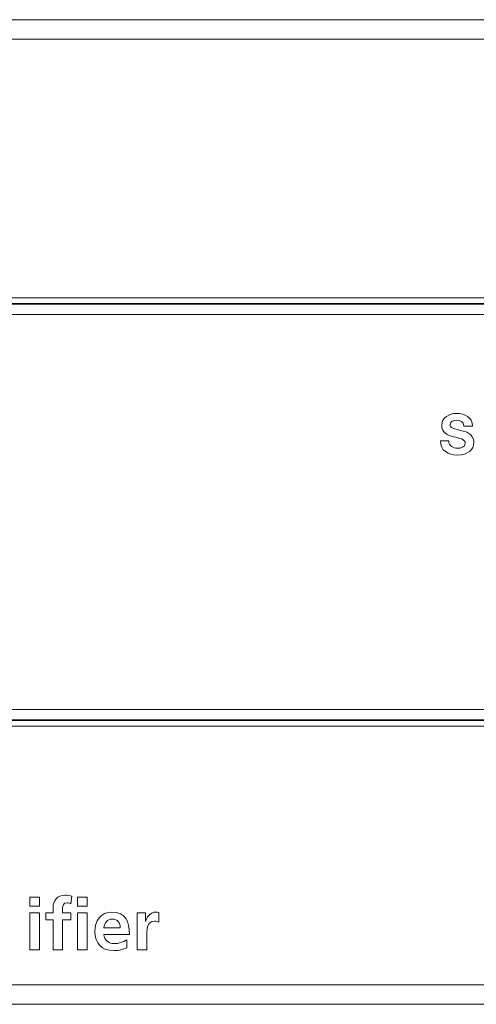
# Model space of a CAD drawing. Header units: millimetres. Extents: x 0 to 2122, y 0 to 1639.
# Tile 10 of 85: x 373 to 393, y 827 to 871. Entities that reach past the tile are written whole.
import ezdxf

# ---------------------------------------------------------------- set-up
doc = ezdxf.new("R2010")
doc.units = ezdxf.units.MM
doc.layers.add('1', color=7, linetype='Continuous', true_color=0xffffff)
doc.layers.add('3', color=7, linetype='Continuous', true_color=0xffffff)

msp = doc.modelspace()

# ---------------------------------------------------------------- linework, layer by layer
at = {"layer": '1', "color": 7, "linetype": 'Continuous', "lineweight": 13}
for p, q in [((746.59, 871.022), (327.59, 871.022)), ((746.59, 870.153), (327.59, 870.153)), ((339.738, 858.422), (483.142, 858.422)), ((339.765, 858.395), (483.115, 858.395)), ((482.99, 858.672), (339.89, 858.672)), ((483.115, 857.937), (339.765, 857.937)), ((339.765, 840.404), (483.115, 840.404)), ((339.738, 839.922), (483.142, 839.922)), ((483.115, 839.95), (339.765, 839.95)), ((482.99, 839.672), (339.89, 839.672)), ((746.59, 828.192), (327.59, 828.192)), ((746.59, 827.322), (327.59, 827.322))]:
    msp.add_line(p, q, dxfattribs=at)
at = {"layer": '3', "color": 7, "linetype": 'Continuous', "lineweight": 13}
for points, knots in [([(391.882, 852.513), (391.62, 852.582), (391.356, 852.684), (391.356, 853.015), (391.356, 853.376), (391.697, 853.549), (392.016, 853.549), (392.384, 853.549), (392.722, 853.388), (392.722, 852.98)], [0.2142857, 0.2142857, 0.2142857, 0.2142857, 0.2857143, 0.2857143, 0.2857143, 0.3571429, 0.3571429, 0.3571429, 0.4285714, 0.4285714, 0.4285714, 0.4285714]), ([(392.347, 852.98), (392.335, 853.193), (392.184, 853.247), (391.999, 853.247), (391.875, 853.247), (391.732, 853.195), (391.732, 853.047), (391.732, 852.911), (391.816, 852.894), (392.258, 852.78)], [0.5, 0.5, 0.5, 0.5, 0.5714286, 0.5714286, 0.5714286, 0.6428571, 0.6428571, 0.6428571, 0.7142857, 0.7142857, 0.7142857, 0.7142857]), ([(392.258, 852.78), (392.387, 852.748), (392.782, 852.666), (392.782, 852.266), (392.782, 851.943), (392.527, 851.701), (392.048, 851.701), (391.658, 851.701), (391.292, 851.893), (391.297, 852.328)], [0.7142857, 0.7142857, 0.7142857, 0.7142857, 0.7857143, 0.7857143, 0.7857143, 0.8571429, 0.8571429, 0.8571429, 0.9285714, 0.9285714, 0.9285714, 0.9285714]), ([(391.673, 852.328), (391.673, 852.093), (391.855, 852.002), (392.063, 852.002), (392.199, 852.002), (392.406, 852.042), (392.406, 852.222), (392.406, 852.412), (392.142, 852.444), (391.882, 852.513)], [0, 0, 0, 0, 0.0714286, 0.0714286, 0.0714286, 0.1428571, 0.1428571, 0.1428571, 0.2142857, 0.2142857, 0.2142857, 0.2142857]), ([(374.086, 831.607), (374.086, 831.934), (374.27, 832.162), (374.607, 832.162), (374.714, 832.162), (374.835, 832.146), (374.918, 832.127)], [0.25, 0.25, 0.25, 0.25, 0.3125, 0.3125, 0.3125, 0.375, 0.375, 0.375, 0.375]), ([(374.883, 831.775), (374.845, 831.797), (374.791, 831.832), (374.699, 831.832), (374.556, 831.832), (374.511, 831.708), (374.511, 831.581), (374.511, 831.581), (374.511, 831.378), (374.511, 831.378)], [0.4375, 0.4375, 0.4375, 0.4375, 0.5, 0.5, 0.5, 0.5625, 0.5625, 0.5625, 0.625, 0.625, 0.625, 0.625]), ([(377.36, 829.834), (377.204, 829.749), (377.026, 829.704), (376.797, 829.704), (376.258, 829.704), (375.943, 830.015), (375.943, 830.552), (375.943, 831.025), (376.194, 831.416), (376.702, 831.416), (377.309, 831.416), (377.48, 831), (377.48, 830.428)], [0, 0, 0, 0, 0.125, 0.125, 0.125, 0.25, 0.25, 0.25, 0.375, 0.375, 0.375, 0.5, 0.5, 0.5, 0.5]), ([(378.207, 831.006), (378.226, 831.159), (378.401, 831.416), (378.655, 831.416), (378.696, 831.416), (378.74, 831.416), (378.785, 831.403)], [0.2727273, 0.2727273, 0.2727273, 0.2727273, 0.3636364, 0.3636364, 0.3636364, 0.4545455, 0.4545455, 0.4545455, 0.4545455]), ([(377.074, 830.721), (377.061, 830.927), (376.966, 831.105), (376.489, 831.105), (376.368, 830.94), (376.35, 830.72)], [0, 0, 0, 0, 0.3333333, 0.3333333, 0.6666667, 0.6666667, 0.6666667, 0.6666667]), ([(378.785, 830.975), (378.747, 830.997), (378.67, 831.01), (378.594, 831.01), (378.248, 831.01), (378.248, 830.578), (378.248, 830.343), (378.248, 830.343), (378.248, 829.742), (378.248, 829.742)], [0.5454545, 0.5454545, 0.5454545, 0.5454545, 0.6363636, 0.6363636, 0.6363636, 0.7272727, 0.7272727, 0.7272727, 0.8181818, 0.8181818, 0.8181818, 0.8181818]), ([(376.35, 830.428), (376.368, 830.165), (376.553, 830.015), (376.816, 830.015), (377.023, 830.015), (377.201, 830.092), (377.36, 830.18)], [0.625, 0.625, 0.625, 0.625, 0.75, 0.75, 0.75, 0.875, 0.875, 0.875, 0.875])]:
    msp.add_open_spline(points, degree=3, knots=knots, dxfattribs=at)
for points in [[(392.722, 852.98), (392.722, 852.98), (392.347, 852.98), (392.347, 852.98)], [(391.297, 852.328), (391.297, 852.328), (391.673, 852.328), (391.673, 852.328)], [(373.057, 832.083), (373.199, 832.083), (373.341, 832.083), (373.483, 832.083)], [(373.057, 831.676), (373.057, 831.812), (373.057, 831.947), (373.057, 832.083)], [(373.483, 832.083), (373.483, 831.947), (373.483, 831.812), (373.483, 831.676)], [(374.918, 832.127), (374.918, 832.127), (374.883, 831.775), (374.883, 831.775)], [(375.175, 832.083), (375.317, 832.083), (375.458, 832.083), (375.6, 832.083)], [(375.175, 831.676), (375.175, 831.812), (375.175, 831.947), (375.175, 832.083)], [(375.6, 832.083), (375.6, 831.947), (375.6, 831.812), (375.6, 831.676)], [(373.483, 831.676), (373.341, 831.676), (373.199, 831.676), (373.057, 831.676)], [(375.6, 831.676), (375.458, 831.676), (375.317, 831.676), (375.175, 831.676)], [(373.057, 831.378), (373.199, 831.378), (373.341, 831.378), (373.483, 831.378)], [(373.057, 829.742), (373.057, 830.287), (373.057, 830.833), (373.057, 831.378)], [(373.483, 831.378), (373.483, 830.833), (373.483, 830.287), (373.483, 829.742)], [(373.771, 831.067), (373.771, 831.067), (373.771, 831.378), (373.771, 831.378)], [(373.771, 831.378), (373.771, 831.378), (374.086, 831.378), (374.086, 831.378)], [(374.086, 831.378), (374.086, 831.378), (374.086, 831.607), (374.086, 831.607)], [(374.511, 831.378), (374.511, 831.378), (374.883, 831.378), (374.883, 831.378)], [(374.883, 831.378), (374.883, 831.378), (374.883, 831.067), (374.883, 831.067)], [(375.175, 831.378), (375.317, 831.378), (375.458, 831.378), (375.6, 831.378)], [(375.175, 829.742), (375.175, 830.287), (375.175, 830.833), (375.175, 831.378)], [(375.6, 831.378), (375.6, 830.833), (375.6, 830.287), (375.6, 829.742)], [(377.823, 831.378), (377.823, 831.378), (378.201, 831.378), (378.201, 831.378)], [(377.823, 829.742), (377.823, 829.742), (377.823, 831.378), (377.823, 831.378)], [(378.201, 831.378), (378.201, 831.378), (378.201, 831.006), (378.201, 831.006)], [(378.785, 831.403), (378.785, 831.403), (378.785, 830.975), (378.785, 830.975)], [(374.086, 831.067), (374.086, 831.067), (373.771, 831.067), (373.771, 831.067)], [(374.086, 829.742), (374.086, 829.742), (374.086, 831.067), (374.086, 831.067)], [(374.883, 831.067), (374.883, 831.067), (374.511, 831.067), (374.511, 831.067)], [(374.511, 831.067), (374.511, 831.067), (374.511, 829.742), (374.511, 829.742)], [(378.201, 831.006), (378.201, 831.006), (378.207, 831.006), (378.207, 831.006)], [(376.35, 830.72), (376.35, 830.72), (377.074, 830.72), (377.074, 830.721)], [(377.48, 830.428), (377.48, 830.428), (376.35, 830.428), (376.35, 830.428)], [(377.36, 830.18), (377.36, 830.18), (377.36, 829.834), (377.36, 829.834)], [(373.483, 829.742), (373.341, 829.742), (373.199, 829.742), (373.057, 829.742)], [(374.511, 829.742), (374.511, 829.742), (374.086, 829.742), (374.086, 829.742)], [(375.6, 829.742), (375.458, 829.742), (375.317, 829.742), (375.175, 829.742)], [(378.248, 829.742), (378.248, 829.742), (377.823, 829.742), (377.823, 829.742)]]:
    msp.add_open_spline(points, degree=3, dxfattribs=at)

doc.saveas('drawing.dxf')
